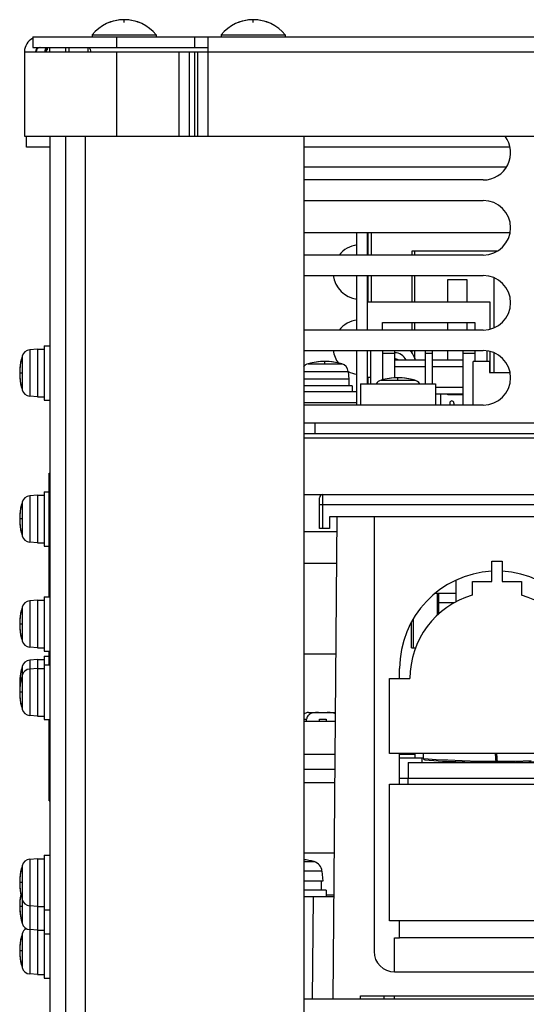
# Model space of a CAD drawing. Extents: x 33 to 410, y 33 to 287.
# Tile 3 of 90: x 64 to 72, y 74 to 88. Entities that reach past the tile are written whole.
import ezdxf

# ---------------------------------------------------------------- set-up
doc = ezdxf.new("R2010")
doc.units = 0
doc.header["$LTSCALE"] = 23.1
doc.linetypes.add('HIDDEN', pattern=[0.2, 0.1, -0.1])
doc.layers.get('0').update_dxf_attribs({"linetype": 'CONTINUOUS'})
for name, color, linetype in [('ALL_AXIS', 7, 'CONTINUOUS'), ('ALL_CURVE', 7, 'CONTINUOUS'), ('ALL_FEATURES', 7, 'CONTINUOUS'), ('DEFAULT_2', 8, 'HIDDEN')]:
    doc.layers.add(name, color=color, linetype=linetype)

msp = doc.modelspace()

# ---------------------------------------------------------------- linework, layer by layer
at = {"color": 7, "linetype": 'CONTINUOUS'}
msp.add_line((69.989, 79.022), (70.049, 79.022), dxfattribs=at)
at = {"layer": 'ALL_AXIS', "color": 7, "linetype": 'CONTINUOUS'}
for p, q in [((65.309, 88.011), (65.309, 87.982)), ((65.309, 88.011), (66.249, 88.011)), ((66.249, 88.011), (66.249, 87.982)), ((67.199, 88.011), (67.199, 87.982)), ((67.199, 88.011), (68.139, 88.011)), ((68.139, 88.011), (68.139, 87.982)), ((70.035, 84.782), (70.035, 84.842)), ((70.469, 84.842), (71.247, 84.842)), ((70.035, 84.092), (70.035, 84.482)), ((70.035, 83.682), (70.035, 83.792)), ((64.609, 83.452), (64.609, 82.652)), ((64.609, 83.452), (64.689, 83.452)), ((64.509, 83.402), (64.397, 83.392)), ((64.509, 83.402), (64.509, 82.702)), ((64.509, 83.402), (64.609, 83.402)), ((70.035, 83.262), (70.035, 83.382)), ((69.059, 83.074), (69.069, 82.962)), ((69.069, 82.962), (68.409, 82.962)), ((69.119, 82.862), (68.409, 82.862)), ((69.069, 82.962), (69.069, 82.862)), ((69.119, 82.862), (69.119, 82.782)), ((69.239, 82.892), (69.239, 82.582)), ((69.239, 82.892), (70.339, 82.892)), ((70.339, 82.892), (70.339, 82.582)), ((70.411, 82.742), (70.411, 82.582)), ((64.509, 82.702), (64.397, 82.712)), ((64.509, 82.702), (64.609, 82.702)), ((64.609, 82.652), (64.689, 82.652)), ((64.609, 81.312), (64.609, 80.512)), ((64.609, 81.312), (64.679, 81.312)), ((64.509, 81.262), (64.397, 81.252)), ((64.509, 81.262), (64.509, 80.562)), ((64.509, 81.262), (64.609, 81.262)), ((64.509, 80.562), (64.397, 80.572)), ((64.509, 80.562), (64.609, 80.562)), ((64.609, 80.512), (64.679, 80.512)), ((64.509, 79.722), (64.397, 79.712)), ((64.509, 79.722), (64.509, 79.022)), ((64.509, 79.722), (64.609, 79.722)), ((64.609, 79.772), (64.609, 78.972)), ((64.609, 79.772), (64.689, 79.772)), ((70.366, 79.822), (70.366, 79.5)), ((70.012, 79.438), (70.012, 79.022)), ((64.509, 79.022), (64.397, 79.032)), ((64.509, 79.022), (64.609, 79.022)), ((64.609, 78.972), (64.689, 78.972)), ((70.012, 79.022), (70.049, 79.022)), ((64.509, 78.852), (64.397, 78.842)), ((64.509, 78.852), (64.509, 78.022)), ((64.509, 78.852), (64.609, 78.852)), ((64.609, 78.902), (64.609, 77.972)), ((64.609, 78.902), (64.679, 78.902)), ((64.509, 78.722), (64.397, 78.712)), ((64.509, 78.722), (64.609, 78.722)), ((64.609, 78.772), (64.689, 78.772)), ((64.509, 78.022), (64.397, 78.032)), ((64.509, 78.022), (64.609, 78.022)), ((64.609, 77.972), (64.689, 77.972)), ((68.452, 77.942), (68.452, 77.975)), ((68.639, 77.942), (68.639, 77.975)), ((68.639, 77.975), (68.739, 77.975)), ((68.739, 77.975), (68.739, 77.942)), ((70.039, 77.472), (70.039, 77.412)), ((68.867, 77.044), (68.409, 77.044)), ((64.509, 75.932), (64.397, 75.922)), ((64.509, 75.932), (64.509, 74.232)), ((64.509, 75.932), (64.609, 75.932)), ((64.609, 75.982), (64.609, 74.182)), ((64.609, 75.982), (64.689, 75.982)), ((68.676, 75.748), (68.689, 75.602)), ((68.689, 75.602), (68.409, 75.602)), ((68.664, 75.602), (68.664, 75.472)), ((68.739, 75.472), (68.409, 75.472)), ((68.739, 75.472), (68.739, 75.372)), ((64.509, 75.232), (64.397, 75.242)), ((64.509, 75.232), (64.609, 75.232)), ((64.609, 75.182), (64.689, 75.182)), ((64.509, 74.882), (64.397, 74.892)), ((64.509, 74.882), (64.609, 74.882)), ((64.609, 74.832), (64.689, 74.832)), ((64.509, 74.232), (64.397, 74.242)), ((64.509, 74.232), (64.609, 74.232)), ((64.609, 74.182), (64.689, 74.182))]:
    msp.add_line(p, q, dxfattribs=at)
at = {"layer": 'ALL_AXIS', "color": 3, "linetype": 'CONTINUOUS'}
for p, q in [((71.039, 85.882), (68.409, 85.882)), ((68.409, 85.582), (71.039, 85.582)), ((71.039, 84.782), (68.409, 84.782)), ((68.409, 84.482), (71.039, 84.482)), ((71.039, 83.682), (68.409, 83.682)), ((68.409, 83.382), (71.039, 83.382)), ((71.039, 82.582), (68.409, 82.582))]:
    msp.add_line(p, q, dxfattribs=at)
at = {"layer": 'ALL_AXIS', "color": 9, "linetype": 'CONTINUOUS'}
for p, q in [((64.283, 83.298), (64.283, 82.806)), ((64.397, 83.392), (64.397, 82.712)), ((68.473, 83.188), (68.965, 83.188)), ((68.409, 83.074), (69.059, 83.074)), ((69.543, 82.948), (70.035, 82.948)), ((64.283, 81.158), (64.283, 80.666)), ((64.397, 81.252), (64.397, 80.572)), ((64.397, 79.712), (64.397, 79.032)), ((64.283, 79.618), (64.283, 79.126)), ((64.397, 78.842), (64.397, 78.032)), ((64.283, 78.748), (64.283, 78.126)), ((64.283, 75.828), (64.283, 74.986)), ((64.397, 75.922), (64.397, 74.242)), ((68.56, 75.888), (68.409, 75.888)), ((68.676, 75.748), (68.409, 75.748)), ((64.283, 74.828), (64.283, 74.336))]:
    msp.add_line(p, q, dxfattribs=at)
at = {"layer": 'ALL_AXIS', "color": 7, "linetype": 'CONTINUOUS'}
for centre, radius, start, end in [((65.779, 87.622), 0.61, 39.6019, 140.3981), ((67.669, 87.622), 0.61, 39.6019, 140.3981), ((65.149, 83.052), 0.9, 164.1191, 195.8809), ((64.408, 83.263), 0.13, 95, 164.1191), ((68.508, 83.063), 0.13, 105.8809, 141.2017), ((68.719, 82.322), 0.9, 74.1191, 105.8809), ((68.93, 83.063), 0.13, 5, 74.1191), ((69.578, 82.823), 0.13, 105.8809, 147.196), ((69.789, 82.082), 0.9, 74.1191, 105.8809), ((70, 82.823), 0.13, 32.804, 74.1191), ((64.408, 82.841), 0.13, 195.8809, 265), ((65.149, 80.912), 0.9, 164.1191, 195.8809), ((64.408, 81.123), 0.13, 95, 164.1191), ((64.408, 80.701), 0.13, 195.8809, 265), ((64.408, 79.583), 0.13, 95, 164.1191), ((65.149, 79.372), 0.9, 164.1191, 195.8809), ((64.408, 79.161), 0.13, 195.8809, 265), ((64.408, 78.713), 0.13, 95, 164.1191), ((65.149, 78.502), 0.9, 164.1191, 184.1439), ((64.408, 78.583), 0.13, 95, 164.1191), ((65.149, 78.372), 0.9, 164.1191, 195.8809), ((64.408, 78.161), 0.13, 195.8809, 265), ((65.149, 75.582), 0.9, 164.1191, 195.8809), ((64.408, 75.793), 0.13, 95, 164.1191), ((68.239, 74.732), 1.2, 74.506, 81.851), ((68.517, 75.734), 0.16, 5, 74.506), ((65.149, 75.232), 0.9, 168.782, 195.8809), ((64.408, 75.371), 0.13, 195.8809, 265), ((64.408, 75.021), 0.13, 195.8809, 265), ((65.149, 74.582), 0.9, 164.1191, 195.8809), ((64.408, 74.793), 0.13, 118.3476, 164.1191), ((64.408, 74.371), 0.13, 195.8809, 265)]:
    msp.add_arc(centre, radius, start, end, dxfattribs=at)
at = {"layer": 'ALL_AXIS', "color": 3, "linetype": 'CONTINUOUS'}
for centre, start, end in [((71.039, 86.282), 270, 37.0422), ((71.039, 85.182), 270, 90), ((69.239, 84.532), 97.1938, 141.3108), ((69.239, 84.532), 187.1989, 262.8062), ((71.039, 84.082), 270, 90), ((69.239, 83.432), 97.1938, 141.3108), ((69.239, 83.432), 187.1989, 216.5637), ((71.039, 82.982), 270, 90), ((69.239, 83.432), 243.1799, 262.8062)]:
    msp.add_arc(centre, 0.4, start, end, dxfattribs=at)
at = {"layer": 'ALL_CURVE', "color": 40, "linetype": 'CONTINUOUS'}
for p, q in [((65.779, 88.193), (65.779, 88.232)), ((67.669, 88.193), (67.669, 88.232)), ((68.719, 83.197), (68.719, 83.222)), ((64.274, 83.052), (64.249, 83.052)), ((69.789, 82.957), (69.789, 82.982)), ((64.274, 80.912), (64.249, 80.912)), ((64.274, 79.372), (64.249, 79.372)), ((64.259, 78.502), (64.249, 78.502)), ((64.274, 78.372), (64.249, 78.372)), ((64.274, 75.582), (64.249, 75.582)), ((64.274, 75.232), (64.249, 75.232)), ((64.274, 74.582), (64.249, 74.582))]:
    msp.add_line(p, q, dxfattribs=at)
for centre, radius, start, end in [((65.779, 87.622), 0.61, 69.3622, 110.6378), ((67.669, 87.622), 0.61, 69.3622, 110.6378), ((65.149, 83.052), 0.9, 166.5066, 193.4934), ((68.719, 82.322), 0.9, 76.5066, 103.4934), ((69.789, 82.082), 0.9, 76.5066, 103.4934), ((65.149, 80.912), 0.9, 166.5066, 193.4934), ((65.149, 79.372), 0.9, 166.5066, 193.4934), ((65.149, 78.502), 0.9, 166.5066, 184.4845), ((65.149, 78.372), 0.9, 166.5066, 193.4934), ((65.149, 75.582), 0.9, 166.5066, 193.4934), ((68.239, 74.732), 1.2, 78.2193, 81.8556), ((65.149, 75.232), 0.9, 168.7267, 193.4934), ((65.149, 74.582), 0.9, 166.5066, 193.4934)]:
    msp.add_arc(centre, radius, start, end, dxfattribs=at)
at = {"layer": 'ALL_FEATURES', "color": 7, "linetype": 'CONTINUOUS'}
for p, q in [((64.439, 87.982), (64.439, 87.822)), ((66.809, 87.982), (66.809, 87.822)), ((64.439, 87.822), (67.009, 87.822)), ((64.631, 87.82), (64.626, 87.821)), ((64.689, 87.762), (64.689, 87.822)), ((64.969, 87.822), (64.969, 87.762)), ((65.25, 87.762), (65.25, 87.822)), ((64.349, 86.362), (64.349, 86.522)), ((64.689, 86.522), (64.689, 73.502)), ((68.409, 86.522), (68.409, 68.352)), ((64.689, 86.362), (64.349, 86.362)), ((71.431, 86.362), (68.409, 86.362)), ((68.409, 85.112), (71.432, 85.112)), ((69.339, 85.112), (69.339, 84.782)), ((69.346, 85.112), (69.346, 84.782)), ((69.396, 85.112), (69.396, 84.782)), ((69.996, 84.782), (69.996, 84.842)), ((69.996, 84.842), (70.469, 84.842)), ((69.339, 84.482), (69.339, 83.682)), ((69.346, 84.482), (69.346, 84.092)), ((69.396, 84.482), (69.396, 84.092)), ((69.996, 84.092), (69.996, 84.482)), ((71.194, 84.451), (71.194, 83.713)), ((70.518, 84.092), (70.518, 84.422)), ((70.518, 84.422), (70.798, 84.422)), ((70.798, 84.422), (70.798, 84.092)), ((71.139, 84.092), (69.339, 84.092)), ((71.139, 83.696), (71.139, 84.092)), ((69.564, 83.682), (69.564, 83.792)), ((69.564, 83.792), (70.914, 83.792)), ((69.996, 83.682), (69.996, 83.792)), ((70.518, 83.682), (70.518, 83.792)), ((70.798, 83.792), (70.798, 83.682)), ((70.914, 83.792), (70.914, 83.682)), ((69.339, 83.382), (69.339, 82.892)), ((69.389, 83.382), (69.389, 82.892)), ((69.564, 83.382), (69.564, 82.952)), ((69.739, 83.382), (69.739, 82.979)), ((69.996, 83.34), (69.996, 83.382)), ((70.189, 83.382), (70.189, 82.892)), ((70.289, 83.382), (70.289, 82.892)), ((70.518, 83.242), (70.518, 83.382)), ((70.739, 83.382), (70.739, 82.582)), ((70.914, 83.382), (70.914, 83.222)), ((71.089, 83.377), (71.089, 83.222)), ((71.139, 83.062), (71.139, 83.368)), ((71.194, 83.351), (71.194, 83.062)), ((70.189, 83.242), (69.739, 83.242)), ((70.739, 83.242), (70.289, 83.242)), ((70.889, 82.582), (70.889, 83.222)), ((71.129, 83.222), (70.889, 83.222)), ((71.129, 83.222), (71.129, 83.062)), ((71.129, 83.062), (71.431, 83.062)), ((69.339, 82.992), (69.389, 82.992)), ((69.346, 82.992), (69.346, 82.892)), ((70.739, 82.742), (70.339, 82.742)), ((70.518, 82.732), (70.518, 82.742)), ((70.739, 82.732), (70.518, 82.732)), ((70.549, 82.612), (70.549, 82.582)), ((70.609, 82.612), (70.609, 82.582)), ((68.579, 82.162), (68.579, 82.322)), ((111.809, 82.162), (68.409, 82.162)), ((64.679, 79.772), (64.679, 81.582)), ((64.679, 81.582), (64.689, 81.582)), ((68.409, 81.272), (82.104, 81.272)), ((64.679, 81.232), (64.689, 81.232)), ((68.639, 80.772), (68.639, 81.222)), ((68.789, 80.942), (68.789, 80.772)), ((82.039, 80.942), (68.789, 80.942)), ((68.839, 73.872), (68.901, 80.942)), ((69.439, 80.942), (69.439, 74.572)), ((68.899, 80.722), (68.409, 80.722)), ((68.789, 80.772), (68.639, 80.772)), ((68.409, 80.262), (68.895, 80.262)), ((71.164, 79.995), (71.164, 80.295)), ((71.164, 80.295), (71.314, 80.295)), ((71.314, 80.295), (71.314, 79.995)), ((70.639, 80.01), (70.639, 79.693)), ((70.879, 79.795), (70.879, 79.995)), ((70.879, 79.995), (71.164, 79.995)), ((71.314, 79.995), (71.599, 79.995)), ((71.599, 79.995), (71.599, 79.795)), ((70.639, 79.822), (70.337, 79.822)), ((64.679, 78.772), (64.679, 78.972)), ((68.883, 78.932), (68.409, 78.932)), ((69.814, 78.572), (69.814, 78.722)), ((69.664, 77.472), (69.664, 78.572)), ((69.664, 78.572), (69.964, 78.572)), ((64.679, 76.782), (64.679, 77.972)), ((68.479, 78.075), (68.876, 78.075)), ((72.814, 77.472), (69.664, 77.472)), ((69.814, 77.022), (69.814, 77.472)), ((69.814, 77.412), (70.164, 77.412)), ((70.139, 77.412), (70.139, 77.342)), ((70.164, 77.4), (70.164, 77.472)), ((71.228, 77.342), (71.217, 77.472)), ((71.248, 77.342), (71.237, 77.472)), ((69.939, 77.342), (69.939, 77.112)), ((69.939, 77.342), (72.539, 77.342)), ((70.639, 77.355), (70.639, 77.342)), ((69.814, 77.112), (72.664, 77.112)), ((69.664, 75.022), (69.664, 77.022)), ((69.664, 77.022), (72.814, 77.022)), ((64.679, 76.782), (64.689, 76.782)), ((68.852, 75.372), (68.409, 75.372)), ((72.814, 75.022), (69.664, 75.022)), ((69.814, 74.772), (69.814, 75.022)), ((69.739, 74.272), (69.739, 74.772)), ((69.739, 74.772), (69.814, 74.772)), ((69.739, 74.272), (72.739, 74.272)), ((69.239, 73.872), (69.239, 73.922)), ((69.239, 73.922), (82.039, 73.922)), ((69.589, 73.872), (69.589, 73.922)), ((82.105, 73.872), (68.409, 73.872))]:
    msp.add_line(p, q, dxfattribs=at)
at = {"layer": 'ALL_FEATURES', "color": 3, "linetype": 'CONTINUOUS'}
for p, q in [((64.439, 87.982), (115.939, 87.982)), ((67.009, 86.522), (67.009, 87.982)), ((64.616, 87.762), (64.626, 87.796)), ((64.626, 87.796), (64.631, 87.821)), ((64.636, 87.796), (64.626, 87.762)), ((64.641, 87.819), (64.636, 87.796)), ((64.919, 87.822), (64.919, 87.762)), ((64.319, 87.762), (64.319, 86.522)), ((64.319, 87.762), (67.009, 87.762)), ((64.319, 86.522), (116.059, 86.522)), ((64.919, 86.522), (64.919, 73.502)), ((69.189, 84.782), (69.189, 85.112)), ((69.189, 83.682), (69.189, 84.482)), ((69.189, 82.582), (69.189, 83.382)), ((68.409, 82.782), (69.189, 82.782)), ((68.409, 82.622), (69.189, 82.622)), ((68.409, 82.322), (111.809, 82.322)), ((70.62, 79.682), (70.366, 79.682)), ((68.875, 77.942), (68.409, 77.942)), ((68.409, 77.242), (68.868, 77.242)), ((68.858, 76.012), (68.409, 76.012)), ((69.739, 73.872), (69.739, 73.922))]:
    msp.add_line(p, q, dxfattribs=at)
at = {"layer": 'ALL_FEATURES', "color": 9, "linetype": 'CONTINUOUS'}
for p, q in [((65.669, 87.982), (65.669, 87.822)), ((65.669, 87.762), (65.669, 86.522)), ((66.578, 87.762), (66.578, 86.522)), ((66.733, 87.762), (66.733, 86.522)), ((66.811, 87.762), (66.811, 86.522)), ((66.854, 87.762), (66.854, 86.522)), ((67.009, 87.762), (113.369, 87.762)), ((65.209, 86.522), (65.209, 73.502)), ((71.378, 86.072), (68.409, 86.072)), ((69.564, 83.342), (69.739, 83.342)), ((70.189, 83.342), (70.289, 83.342)), ((70.739, 83.342), (70.914, 83.342)), ((70.189, 83.142), (69.739, 83.142)), ((70.739, 83.142), (70.289, 83.142)), ((70.739, 82.842), (70.339, 82.842)), ((68.409, 82.102), (83.149, 82.102)), ((68.689, 80.772), (68.689, 81.272)), ((68.639, 81.122), (82.039, 81.122)), ((68.409, 77.975), (68.452, 77.975)), ((68.409, 77.462), (68.87, 77.462)), ((69.814, 77.462), (70.039, 77.462)), ((69.939, 77.022), (69.939, 77.112)), ((64.679, 76.982), (64.689, 76.982)), ((68.539, 73.872), (68.552, 75.372)), ((68.739, 75.402), (68.852, 75.402)), ((72.664, 74.772), (69.814, 74.772))]:
    msp.add_line(p, q, dxfattribs=at)
at = {"layer": 'ALL_FEATURES', "color": 7, "linetype": 'CONTINUOUS'}
for points in [[(64.652, 87.804), (64.651, 87.801), (64.649, 87.792), (64.644, 87.783), (64.637, 87.773), (64.626, 87.762)], [(64.641, 87.82), (64.644, 87.818), (64.649, 87.814), (64.651, 87.808), (64.652, 87.804)], [(65.25, 87.822), (65.264, 87.819), (65.274, 87.811), (65.282, 87.797), (65.287, 87.777), (65.288, 87.762)], [(68.625, 78.075), (68.604, 78.075), (68.583, 78.074), (68.563, 78.071), (68.545, 78.068), (68.529, 78.064), (68.515, 78.058), (68.501, 78.051), (68.489, 78.043), (68.478, 78.034), (68.47, 78.024), (68.462, 78.013), (68.457, 78.001), (68.453, 77.988), (68.452, 77.975)], [(68.876, 78.052), (68.864, 78.058), (68.849, 78.064), (68.833, 78.068), (68.815, 78.071), (68.795, 78.074), (68.774, 78.075), (68.753, 78.075)], [(70.164, 77.4), (70.166, 77.391), (70.172, 77.384), (70.183, 77.38)]]:
    msp.add_lwpolyline(points, dxfattribs=at)
at = {"layer": 'ALL_FEATURES', "color": 9, "linetype": 'CONTINUOUS'}
for points in [[(70.164, 77.4), (70.23, 77.395), (70.348, 77.388), (70.518, 77.379)], [(70.518, 77.379), (70.73, 77.37), (70.971, 77.364), (71.226, 77.362)], [(71.246, 77.362), (71.501, 77.364), (71.741, 77.37)]]:
    msp.add_lwpolyline(points, dxfattribs=at)
at = {"layer": 'ALL_FEATURES', "color": 3, "linetype": 'CONTINUOUS'}
msp.add_arc((64.539, 87.762), 0.22, 117.1272, 180, dxfattribs=at)
at = {"layer": 'ALL_FEATURES', "color": 7, "linetype": 'CONTINUOUS'}
for centre, radius, start, end in [((64.539, 87.762), 0.06, 90, 180), ((64.549, 87.762), 0.06, 90, 180), ((69.739, 83.159), 0.318, 15.2823, 45.0943), ((70.579, 82.612), 0.03, 0, 180), ((68.689, 81.222), 0.05, 90, 180), ((71.239, 78.722), 1.425, 93.017, 180), ((71.239, 78.722), 1.425, 0, 86.983), ((71.239, 78.572), 1.275, 106.416, 180), ((71.239, 78.572), 1.275, 0, 73.584), ((68.479, 77.975), 0.1, 90, 134.4724), ((71.239, 92.067), 14.725, 265.8859, 269.9499), ((71.239, 92.067), 14.725, 270.0357, 274.1139), ((69.739, 74.572), 0.3, 180, 270)]:
    msp.add_arc(centre, radius, start, end, dxfattribs=at)
at = {"layer": 'ALL_FEATURES', "color": 9, "linetype": 'CONTINUOUS'}
for radius, start, end in [(0.19, 25.8715, 89.5971), (0.1, 57.3243, 90)]:
    msp.add_arc((69.739, 83.159), radius, start, end, dxfattribs=at)
at = {"layer": 'DEFAULT_2', "color": 8, "linetype": 'HIDDEN'}
for p, q in [((70.389, 79.518), (70.389, 79.822)), ((69.989, 79.022), (69.989, 79.399))]:
    msp.add_line(p, q, dxfattribs=at)

doc.saveas('drawing.dxf')
